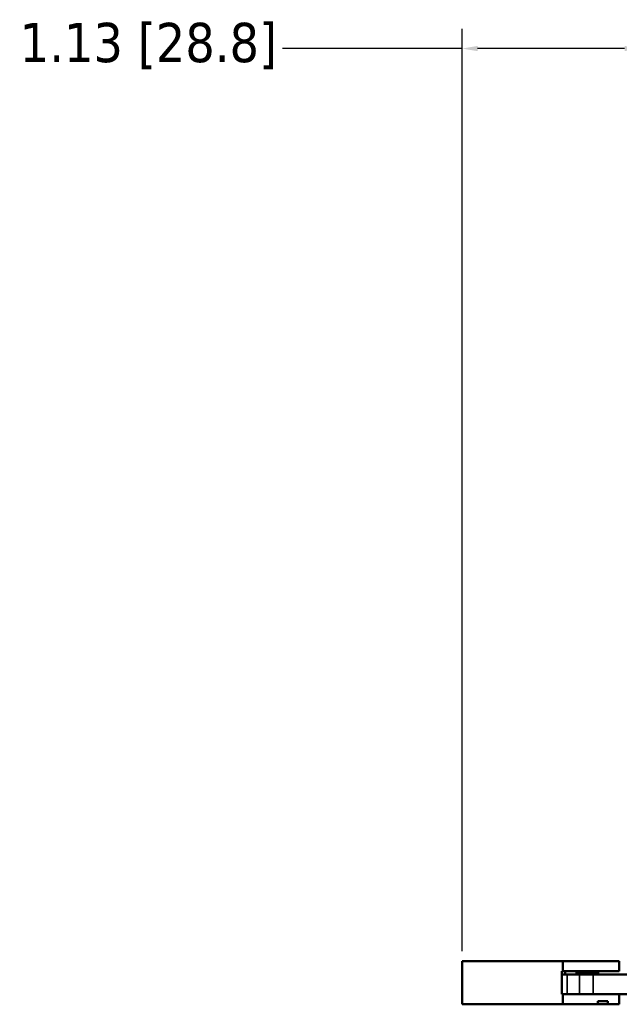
# Model space of a CAD drawing. Header units: inches. Extents: x 1.4 to 53.9, y 1.3 to 58.
# Tile 1 of 227: x 14.8 to 18.6, y 6.3 to 12.6. Entities that reach past the tile are written whole.
import ezdxf

# ---------------------------------------------------------------- set-up
doc = ezdxf.new("R2010")
doc.units = ezdxf.units.IN
doc.header["$MEASUREMENT"] = 0
for name, color, linetype, lineweight in [('Dimension (ANSI)', 7, 'Continuous', 25), ('Visible (ANSI)', 7, 'Continuous', 50), ('Visible Narrow (ANSI)', 7, 'Continuous', 35)]:
    doc.layers.add(name, color=color, linetype=linetype, lineweight=lineweight)
doc.styles.add('Note Text (ANSI)', font='tahoma.ttf')
doc.dimstyles.new('Default (ANSI)', dxfattribs={"dimtxt": 0.25, "dimasz": 0.098425, "dimexe": 0.125, "dimexo": 0.0625, "dimgap": 0.031496, "dimtad": 0, "dimtih": 1, "dimtoh": 1, "dimrnd": 1e-08, "dimzin": 4, "dimdsep": 46, "dimtxsty": 'Note Text (ANSI)', "dimcen": 0.09, "dimdle": 0.393701, "dimclrd": 256, "dimclre": 256, "dimclrt": 256, "dimadec": 0, "dimazin": 1, "dimtfac": 1, "dimtofl": 0, "dimtmove": 0, "dimatfit": 3, "dimfxl": 1, "dimtolj": 1, "dimtzin": 4, "dimlwd": -1, "dimlwe": -1, "dimarcsym": 0})

# ---------------------------------------------------------------- blocks, each defined once
blk = doc.blocks.new('*D5')
at = {"layer": 'Defpoints', "color": 0, "transparency": 16777216}
for p in [(17.5862, 12.3982), (18.7187, 11.7652), (17.5862, 6.5901)]:
    blk.add_point(p, dxfattribs=at)
at = {"layer": 'Dimension (ANSI)', "transparency": 16777216}
for p, q in [((17.5862, 6.6526), (17.5862, 12.5232)), ((18.7187, 11.8277), (18.7187, 12.5232)), ((17.5862, 12.3982), (16.4435, 12.3982)), ((18.6203, 12.3982), (17.6846, 12.3982))]:
    blk.add_line(p, q, dxfattribs=at)
for points in [[(17.6846, 12.4146), (17.6846, 12.3818), (17.5862, 12.3982)], [(18.6203, 12.4146), (18.6203, 12.3818), (18.7187, 12.3982)]]:
    blk.add_solid(points, dxfattribs=at)
at = {"layer": 'Dimension (ANSI)', "transparency": 16777216, "insert": (14.7727, 12.5617), "char_height": 0.25, "attachment_point": 1, "style": 'Note Text (ANSI)'}
blk.add_mtext('\\A1;1.13 [28.8]', dxfattribs=at)

msp = doc.modelspace()

# ---------------------------------------------------------------- linework, layer by layer
at = {"layer": 'Visible (ANSI)'}
for p, q in [((18.2262, 6.5901), (17.5862, 6.5901)), ((17.5862, 6.5901), (17.5862, 6.3151)), ((18.2262, 6.5251), (18.2262, 6.5901)), ((18.5862, 6.5901), (18.2262, 6.5901)), ((18.5862, 6.5251), (18.5862, 6.5901)), ((18.2212, 6.5251), (18.2262, 6.5251)), ((18.2212, 6.3801), (18.2212, 6.5251)), ((18.2262, 6.5251), (18.5862, 6.5251)), ((18.2412, 6.5051), (18.2412, 6.5251)), ((18.3147, 6.5099), (18.3147, 6.5198)), ((18.4527, 6.5099), (18.4527, 6.5198)), ((18.2212, 6.5051), (18.2553, 6.5051)), ((18.3321, 6.5051), (18.2553, 6.5051)), ((18.3321, 6.5051), (18.4205, 6.5051)), ((18.4205, 6.5051), (50.4909, 6.5051)), ((18.2262, 6.3801), (18.2212, 6.3801)), ((18.5862, 6.3801), (18.2262, 6.3801)), ((18.2262, 6.3151), (18.2262, 6.3801)), ((50.4909, 6.3801), (18.4205, 6.3801)), ((18.4495, 6.3151), (18.4495, 6.3351)), ((18.4495, 6.3351), (18.5125, 6.3351)), ((18.5125, 6.3351), (18.5125, 6.3151)), ((18.5862, 6.3151), (18.5862, 6.3801)), ((17.5862, 6.3151), (18.2262, 6.3151)), ((18.2262, 6.3151), (18.4495, 6.3151)), ((18.5125, 6.3151), (18.4495, 6.3151)), ((18.5125, 6.3151), (18.5862, 6.3151))]:
    msp.add_line(p, q, dxfattribs=at)
for centre, major_axis, start_param, end_param in [((18.3837, 6.5267), (0.0578, 0), 3.270357, 6.154421), ((18.3837, 6.5343), (-0.0578, 0), 0.811268, 2.330325)]:
    msp.add_ellipse(centre, major_axis=major_axis, ratio=0.220857, start_param=start_param, end_param=end_param, dxfattribs=at)
for points, knots in [([(18.3439, 6.5051), (18.34, 6.5058), (18.3364, 6.5067), (18.3274, 6.5093), (18.3223, 6.5115), (18.3159, 6.5159), (18.3145, 6.5183), (18.315, 6.522), (18.3161, 6.5235), (18.3182, 6.5251)], [-0.4323799, -0.4323799, -0.4323799, -0.4323799, -0.3972361, -0.3972361, -0.3294485, -0.3294485, -0.261661, -0.261661, -0.2124193, -0.2124193, -0.2124193, -0.2124193]), ([(18.4493, 6.5251), (18.4513, 6.5235), (18.4525, 6.522), (18.453, 6.5183), (18.4515, 6.5159), (18.4451, 6.5115), (18.44, 6.5093), (18.431, 6.5067), (18.4274, 6.5058), (18.4236, 6.5051)], [-0.860168, -0.860168, -0.860168, -0.860168, -0.8109263, -0.8109263, -0.7431388, -0.7431388, -0.6753512, -0.6753512, -0.6402074, -0.6402074, -0.6402074, -0.6402074]), ([(18.3147, 6.5099), (18.3147, 6.5097), (18.3147, 6.5095), (18.3149, 6.5079), (18.3159, 6.5065), (18.3177, 6.5051)], [-0.26760341, -0.26760341, -0.26760341, -0.26760341, -0.26166097, -0.26166097, -0.21623281, -0.21623281, -0.21623281, -0.21623281]), ([(18.4497, 6.5051), (18.4515, 6.5065), (18.4525, 6.5079), (18.4527, 6.5095), (18.4527, 6.5097), (18.4527, 6.5099)], [-0.85635449, -0.85635449, -0.85635449, -0.85635449, -0.81092633, -0.81092633, -0.80498389, -0.80498389, -0.80498389, -0.80498389])]:
    msp.add_open_spline(points, degree=3, knots=knots, dxfattribs=at)
at = {"layer": 'Visible Narrow (ANSI)'}
for p, q in [((18.2553, 6.3801), (18.2553, 6.5051)), ((18.3321, 6.5051), (18.3321, 6.3801)), ((18.4205, 6.3801), (18.4205, 6.5051))]:
    msp.add_line(p, q, dxfattribs=at)

# ---------------------------------------------------------------- dimensions: what is measured, and where the dimension line sits
at = {"layer": 'Dimension (ANSI)'}
dim = msp.add_linear_dim(base=(17.5862, 12.3982), p1=(18.7187, 11.7652), p2=(17.5862, 6.5901), angle=180, dimstyle='Default (ANSI)', override={"dimtih": 0, "dimtoh": 0, "dimdec": 2, "dimtp": 0, "dimtm": 0, "dimtdec": 2, "dimatfit": 2}, dxfattribs=at)
dim.commit()
dim.dimension.update_dxf_attribs({"geometry": '*D5', "text_midpoint": (15.5924, 12.3982), "dimtype": 160})

doc.saveas('drawing.dxf')
